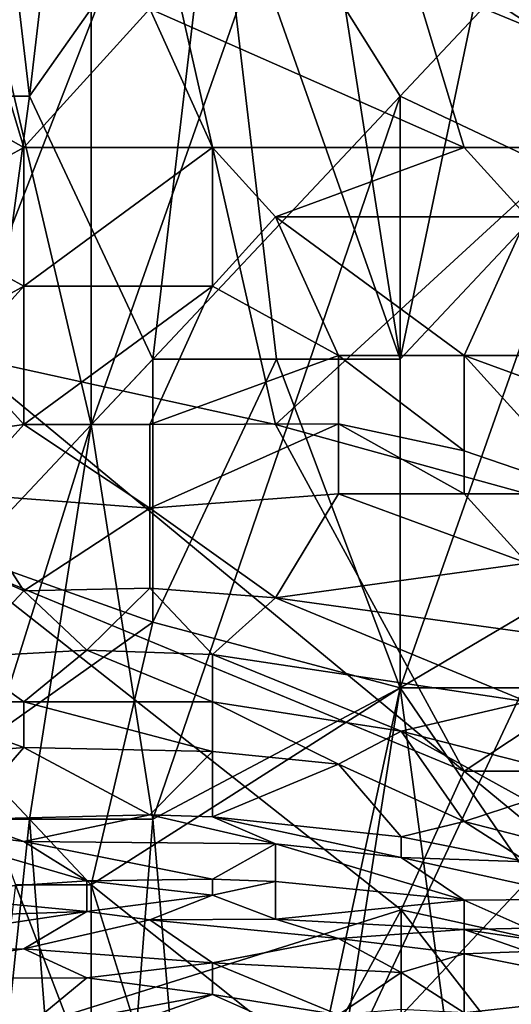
# Model space of a CAD drawing. Extents: x -0.375 to 0.375, y -0.309 to 0.309.
# Tile 23 of 226: x -0.255 to -0.238, y -0.244 to -0.21. Entities that reach past the tile are written whole.
import ezdxf

# ---------------------------------------------------------------- set-up
doc = ezdxf.new("R2010")
doc.units = 0

msp = doc.modelspace()

# ---------------------------------------------------------------- linework, layer by layer
for points in [[(-0.233485, -0.212234, 0.449892), (-0.229202, -0.191007, 0.449885), (-0.250618, -0.205159, 0.449859)], [(-0.256821, -0.194945, 0.55365), (-0.254717, -0.212845, 0.554801), (-0.252612, -0.194945, 0.556264)], [(-0.256821, -0.212845, 0.553539), (-0.254717, -0.212845, 0.554801), (-0.256821, -0.194945, 0.55365)], [(-0.254717, -0.212845, 0.554801), (-0.248403, -0.203895, 0.55829), (-0.252612, -0.194945, 0.556264)], [(-0.252612, -0.224032, 0.445131), (-0.256821, -0.206133, 0.445646), (-0.252612, -0.19942, 0.445199)], [(-0.252612, -0.224032, 0.445131), (-0.252612, -0.19942, 0.445199), (-0.246298, -0.206133, 0.444879)], [(-0.257042, -0.221669, 0.449892), (-0.250618, -0.205159, 0.449859), (-0.257042, -0.200441, 0.449845)], [(-0.23788, -0.201658, 0.562502), (-0.244194, -0.20837, 0.559937), (-0.242089, -0.221795, 0.559901)], [(-0.242089, -0.221795, 0.559901), (-0.235775, -0.215082, 0.562373), (-0.23788, -0.201658, 0.562502)], [(-0.254717, -0.212845, 0.554801), (-0.250508, -0.221795, 0.556574), (-0.248403, -0.203895, 0.55829)], [(-0.248403, -0.203895, 0.55829), (-0.250508, -0.221795, 0.556574), (-0.246298, -0.221795, 0.558351)], [(-0.244194, -0.20837, 0.559937), (-0.248403, -0.203895, 0.55829), (-0.242089, -0.221795, 0.559901)], [(-0.248403, -0.203895, 0.55829), (-0.246298, -0.221795, 0.558351), (-0.242089, -0.221795, 0.559901)], [(-0.257042, -0.221669, 0.449892), (-0.246335, -0.224027, 0.44991), (-0.250618, -0.205159, 0.449859)], [(-0.233485, -0.212234, 0.449892), (-0.250618, -0.205159, 0.449859), (-0.246335, -0.224027, 0.44991)], [(-0.231344, -0.214593, 0.350778), (-0.242052, -0.207517, 0.353014), (-0.23991, -0.205159, 0.353468)], [(-0.231344, -0.214593, 0.350778), (-0.23991, -0.205159, 0.353468), (-0.229202, -0.209876, 0.35211)], [(-0.256821, -0.237457, 0.445476), (-0.256821, -0.206133, 0.445646), (-0.252612, -0.224032, 0.445131)], [(-0.242089, -0.212845, 0.44476), (-0.252612, -0.224032, 0.445131), (-0.246298, -0.206133, 0.444879)], [(-0.242089, -0.212845, 0.44476), (-0.246298, -0.206133, 0.444879), (-0.235775, -0.206133, 0.444678)], [(-0.223147, -0.221795, 0.444644), (-0.242089, -0.212845, 0.44476), (-0.235775, -0.206133, 0.444678)], [(-0.257042, -0.207517, 0.352466), (-0.254901, -0.214593, 0.349901), (-0.259184, -0.212191, 0.350939)], [(-0.254901, -0.214593, 0.349901), (-0.257042, -0.207517, 0.352466), (-0.250618, -0.209876, 0.35216)], [(-0.23991, -0.214593, 0.350457), (-0.250618, -0.209876, 0.35216), (-0.242052, -0.207517, 0.353014)], [(-0.242052, -0.207517, 0.353014), (-0.231344, -0.214593, 0.350778), (-0.23991, -0.214593, 0.350457)], [(-0.248476, -0.214593, 0.350031), (-0.254901, -0.214593, 0.349901), (-0.250618, -0.209876, 0.35216)], [(-0.250618, -0.209876, 0.35216), (-0.23991, -0.214593, 0.350457), (-0.248476, -0.214593, 0.350031)], [(-0.259184, -0.216951, 0.348978), (-0.259184, -0.212191, 0.350939), (-0.254901, -0.214593, 0.349901)], [(-0.229202, -0.228744, 0.449817), (-0.233485, -0.212234, 0.449892), (-0.246335, -0.224027, 0.44991)], [(-0.256821, -0.228507, 0.552978), (-0.254717, -0.212845, 0.554801), (-0.256821, -0.212845, 0.553539)], [(-0.254717, -0.212845, 0.554801), (-0.256821, -0.228507, 0.552978), (-0.250508, -0.221795, 0.556574)], [(-0.250508, -0.237457, 0.444943), (-0.252612, -0.224032, 0.445131), (-0.242089, -0.212845, 0.44476)], [(-0.250508, -0.237457, 0.444943), (-0.242089, -0.212845, 0.44476), (-0.242089, -0.232982, 0.444728)], [(-0.242089, -0.232982, 0.444728), (-0.242089, -0.212845, 0.44476), (-0.223147, -0.221795, 0.444644)], [(-0.254901, -0.21931, 0.346932), (-0.259184, -0.216951, 0.348978), (-0.254901, -0.214593, 0.349901)], [(-0.254901, -0.214593, 0.349901), (-0.248476, -0.214593, 0.350031), (-0.254901, -0.21931, 0.346932)], [(-0.254901, -0.21931, 0.346932), (-0.248476, -0.214593, 0.350031), (-0.248476, -0.21931, 0.346761)], [(-0.246335, -0.216951, 0.34852), (-0.248476, -0.214593, 0.350031), (-0.23991, -0.214593, 0.350457)], [(-0.248476, -0.21931, 0.346761), (-0.248476, -0.214593, 0.350031), (-0.246335, -0.216951, 0.34852)], [(-0.246335, -0.216951, 0.34852), (-0.23991, -0.214593, 0.350457), (-0.237769, -0.216951, 0.349395)], [(-0.237769, -0.216951, 0.349395), (-0.23991, -0.214593, 0.350457), (-0.231344, -0.214593, 0.350778)], [(-0.242089, -0.232982, 0.558788), (-0.235775, -0.215082, 0.562373), (-0.242089, -0.221795, 0.559901)], [(-0.242089, -0.232982, 0.558788), (-0.23788, -0.232982, 0.560057), (-0.235775, -0.215082, 0.562373)], [(-0.259184, -0.216951, 0.348978), (-0.254901, -0.21931, 0.346932), (-0.259184, -0.221669, 0.345998)], [(-0.248476, -0.21931, 0.346761), (-0.246335, -0.216951, 0.34852), (-0.244193, -0.221669, 0.34526)], [(-0.23991, -0.221669, 0.345991), (-0.246335, -0.216951, 0.34852), (-0.237769, -0.216951, 0.349395)], [(-0.23991, -0.221669, 0.345991), (-0.244193, -0.221669, 0.34526), (-0.246335, -0.216951, 0.34852)], [(-0.235627, -0.221669, 0.346773), (-0.23991, -0.221669, 0.345991), (-0.237769, -0.216951, 0.349395)], [(-0.259184, -0.221669, 0.345998), (-0.254901, -0.21931, 0.346932), (-0.257042, -0.221669, 0.345451)], [(-0.257042, -0.221669, 0.345451), (-0.254901, -0.21931, 0.346932), (-0.254901, -0.224027, 0.34281)], [(-0.254901, -0.224027, 0.34281), (-0.254901, -0.21931, 0.346932), (-0.248476, -0.21931, 0.346761)], [(-0.254901, -0.224027, 0.34281), (-0.248476, -0.21931, 0.346761), (-0.250618, -0.224027, 0.34253)], [(-0.248476, -0.21931, 0.346761), (-0.244193, -0.221669, 0.34526), (-0.250618, -0.224027, 0.34253)], [(-0.259184, -0.224628, 0.343187), (-0.257042, -0.221669, 0.345451), (-0.254901, -0.224027, 0.34281)], [(-0.23991, -0.23582, 0.449831), (-0.246335, -0.224027, 0.44991), (-0.257042, -0.221669, 0.449892)], [(-0.257042, -0.228744, 0.449881), (-0.23991, -0.23582, 0.449831), (-0.257042, -0.221669, 0.449892)], [(-0.250508, -0.221795, 0.556574), (-0.256821, -0.228507, 0.552978), (-0.250508, -0.230745, 0.55594)], [(-0.250618, -0.224027, 0.34253), (-0.244193, -0.221669, 0.34526), (-0.244193, -0.223993, 0.343187)], [(-0.250508, -0.221795, 0.556574), (-0.250508, -0.230745, 0.55594), (-0.246298, -0.221795, 0.558351)], [(-0.250508, -0.230745, 0.55594), (-0.242089, -0.232982, 0.558788), (-0.246298, -0.221795, 0.558351)], [(-0.242089, -0.232982, 0.558788), (-0.242089, -0.221795, 0.559901), (-0.246298, -0.221795, 0.558351)], [(-0.23991, -0.224917, 0.343187), (-0.244193, -0.221669, 0.34526), (-0.23991, -0.221669, 0.345991)], [(-0.244193, -0.223993, 0.343187), (-0.244193, -0.221669, 0.34526), (-0.23991, -0.224917, 0.343187)], [(-0.242089, -0.232982, 0.444728), (-0.223147, -0.221795, 0.444644), (-0.225252, -0.257594, 0.444608)], [(-0.23991, -0.221669, 0.345991), (-0.235627, -0.221669, 0.346773), (-0.233485, -0.224027, 0.34559)], [(-0.233485, -0.224027, 0.34559), (-0.235627, -0.226386, 0.343092), (-0.23991, -0.221669, 0.345991)], [(-0.23991, -0.221669, 0.345991), (-0.235627, -0.226386, 0.343092), (-0.23991, -0.224917, 0.343187)], [(-0.259184, -0.224628, 0.343187), (-0.254901, -0.224027, 0.34281), (-0.257042, -0.226386, 0.340554)], [(-0.257042, -0.226386, 0.340554), (-0.254901, -0.224027, 0.34281), (-0.250618, -0.226866, 0.33931)], [(-0.254717, -0.237457, 0.445233), (-0.256821, -0.237457, 0.445476), (-0.252612, -0.224032, 0.445131)], [(-0.250618, -0.226866, 0.33931), (-0.254901, -0.224027, 0.34281), (-0.250618, -0.224027, 0.34253)], [(-0.250508, -0.237457, 0.444943), (-0.254717, -0.237457, 0.445233), (-0.252612, -0.224032, 0.445131)], [(-0.250618, -0.224027, 0.34253), (-0.244193, -0.223993, 0.343187), (-0.250618, -0.226866, 0.33931)], [(-0.250618, -0.226866, 0.33931), (-0.244193, -0.223993, 0.343187), (-0.244193, -0.226386, 0.340651)], [(-0.23991, -0.23582, 0.449831), (-0.229202, -0.228744, 0.449817), (-0.246335, -0.224027, 0.44991)], [(-0.244193, -0.223993, 0.343187), (-0.23991, -0.226386, 0.341754), (-0.244193, -0.226386, 0.340651)], [(-0.23991, -0.224917, 0.343187), (-0.23991, -0.226386, 0.341754), (-0.244193, -0.223993, 0.343187)], [(-0.235627, -0.226386, 0.343092), (-0.23991, -0.226386, 0.341754), (-0.23991, -0.224917, 0.343187)], [(-0.254901, -0.229684, 0.335434), (-0.257042, -0.228744, 0.337383), (-0.257042, -0.226386, 0.340554)], [(-0.250618, -0.226866, 0.33931), (-0.254901, -0.229684, 0.335434), (-0.257042, -0.226386, 0.340554)], [(-0.244193, -0.226386, 0.340651), (-0.246335, -0.229927, 0.335434), (-0.250618, -0.226866, 0.33931)], [(-0.237769, -0.228744, 0.339688), (-0.246335, -0.229927, 0.335434), (-0.244193, -0.226386, 0.340651)], [(-0.23991, -0.226386, 0.341754), (-0.237769, -0.228744, 0.339688), (-0.244193, -0.226386, 0.340651)], [(-0.23991, -0.226386, 0.341754), (-0.235627, -0.226386, 0.343092), (-0.237769, -0.228744, 0.339688)], [(-0.254901, -0.229684, 0.335434), (-0.250618, -0.226866, 0.33931), (-0.250618, -0.229594, 0.335434)], [(-0.250618, -0.226866, 0.33931), (-0.246335, -0.229927, 0.335434), (-0.250618, -0.229594, 0.335434)], [(-0.256821, -0.228507, 0.552978), (-0.256821, -0.23522, 0.552557), (-0.250508, -0.230745, 0.55594)], [(-0.254901, -0.229684, 0.335434), (-0.257042, -0.231936, 0.331558), (-0.257042, -0.228744, 0.337383)], [(-0.242052, -0.240537, 0.449859), (-0.23991, -0.23582, 0.449831), (-0.257042, -0.228744, 0.449881)], [(-0.257042, -0.245254, 0.449816), (-0.242052, -0.240537, 0.449859), (-0.257042, -0.228744, 0.449881)], [(-0.246335, -0.229927, 0.335434), (-0.237769, -0.228744, 0.339688), (-0.237769, -0.231103, 0.336301)], [(-0.231344, -0.23582, 0.449758), (-0.229202, -0.228744, 0.449817), (-0.23991, -0.23582, 0.449831)], [(-0.252759, -0.231698, 0.331558), (-0.257042, -0.231936, 0.331558), (-0.254901, -0.229684, 0.335434)], [(-0.250618, -0.229594, 0.335434), (-0.252759, -0.231698, 0.331558), (-0.254901, -0.229684, 0.335434)], [(-0.248476, -0.231852, 0.331558), (-0.252759, -0.231698, 0.331558), (-0.250618, -0.229594, 0.335434)], [(-0.250618, -0.229594, 0.335434), (-0.246335, -0.229927, 0.335434), (-0.248476, -0.231852, 0.331558)], [(-0.248476, -0.231852, 0.331558), (-0.246335, -0.229927, 0.335434), (-0.237769, -0.233461, 0.332009)], [(-0.237769, -0.231103, 0.336301), (-0.237769, -0.233461, 0.332009), (-0.246335, -0.229927, 0.335434)], [(-0.252612, -0.239694, 0.554187), (-0.250508, -0.230745, 0.55594), (-0.256821, -0.23522, 0.552557)], [(-0.252612, -0.239694, 0.554187), (-0.242089, -0.232982, 0.558788), (-0.250508, -0.230745, 0.55594)], [(-0.252759, -0.231698, 0.331558), (-0.254901, -0.233461, 0.327776), (-0.257042, -0.231936, 0.331558)], [(-0.248476, -0.233461, 0.328023), (-0.254901, -0.233461, 0.327776), (-0.252759, -0.231698, 0.331558)], [(-0.248476, -0.231852, 0.331558), (-0.248476, -0.233461, 0.328023), (-0.252759, -0.231698, 0.331558)], [(-0.237769, -0.233461, 0.332009), (-0.242052, -0.234459, 0.327681), (-0.248476, -0.231852, 0.331558)], [(-0.248476, -0.231852, 0.331558), (-0.242052, -0.234459, 0.327681), (-0.248476, -0.233461, 0.328023)], [(-0.254901, -0.233461, 0.327776), (-0.259184, -0.233461, 0.328969), (-0.257042, -0.231936, 0.331558)], [(-0.244194, -0.246407, 0.556232), (-0.242089, -0.232982, 0.558788), (-0.252612, -0.239694, 0.554187)], [(-0.248403, -0.262069, 0.444749), (-0.250508, -0.237457, 0.444943), (-0.242089, -0.232982, 0.444728)], [(-0.248403, -0.262069, 0.444749), (-0.242089, -0.232982, 0.444728), (-0.23788, -0.264306, 0.444643)], [(-0.244194, -0.246407, 0.556232), (-0.23788, -0.232982, 0.560057), (-0.242089, -0.232982, 0.558788)], [(-0.235775, -0.237457, 0.559915), (-0.23788, -0.232982, 0.560057), (-0.244194, -0.246407, 0.556232)], [(-0.225252, -0.257594, 0.444608), (-0.23788, -0.264306, 0.444643), (-0.242089, -0.232982, 0.444728)], [(-0.259184, -0.233461, 0.328969), (-0.254901, -0.233461, 0.327776), (-0.254901, -0.235012, 0.323805)], [(-0.259184, -0.235386, 0.323805), (-0.259184, -0.233461, 0.328969), (-0.254901, -0.235012, 0.323805)], [(-0.254901, -0.235012, 0.323805), (-0.254901, -0.233461, 0.327776), (-0.248476, -0.235153, 0.323805)], [(-0.254901, -0.233461, 0.327776), (-0.248476, -0.233461, 0.328023), (-0.248476, -0.235153, 0.323805)], [(-0.248476, -0.233461, 0.328023), (-0.242052, -0.234459, 0.327681), (-0.244193, -0.235588, 0.323805)], [(-0.248476, -0.235153, 0.323805), (-0.248476, -0.233461, 0.328023), (-0.244193, -0.235588, 0.323805)], [(-0.233485, -0.236649, 0.327681), (-0.242052, -0.234459, 0.327681), (-0.237769, -0.233461, 0.332009)], [(-0.23991, -0.237537, 0.319928), (-0.244193, -0.235588, 0.323805), (-0.242052, -0.234459, 0.327681)], [(-0.233485, -0.236649, 0.327681), (-0.237769, -0.236835, 0.323805), (-0.242052, -0.234459, 0.327681)], [(-0.23991, -0.237537, 0.319928), (-0.242052, -0.234459, 0.327681), (-0.237769, -0.236835, 0.323805)], [(-0.259184, -0.235386, 0.323805), (-0.254901, -0.235012, 0.323805), (-0.257042, -0.237462, 0.316052)], [(-0.257042, -0.237462, 0.316052), (-0.254901, -0.235012, 0.323805), (-0.250618, -0.237304, 0.316052)], [(-0.255193, -0.239694, 0.552995), (-0.252612, -0.239694, 0.554187), (-0.256821, -0.23522, 0.552557)], [(-0.254901, -0.235012, 0.323805), (-0.248476, -0.235153, 0.323805), (-0.250618, -0.237304, 0.316052)], [(-0.250618, -0.237304, 0.316052), (-0.248476, -0.235153, 0.323805), (-0.248476, -0.237372, 0.316052)], [(-0.248476, -0.235153, 0.323805), (-0.244193, -0.235588, 0.323805), (-0.248476, -0.237372, 0.316052)], [(-0.248476, -0.237372, 0.316052), (-0.244193, -0.235588, 0.323805), (-0.242052, -0.238052, 0.316052)], [(-0.244193, -0.235588, 0.323805), (-0.23991, -0.237537, 0.319928), (-0.242052, -0.238052, 0.316052)], [(-0.242052, -0.240537, 0.449859), (-0.231344, -0.242896, 0.449831), (-0.23991, -0.23582, 0.449831)], [(-0.231344, -0.242896, 0.449831), (-0.231344, -0.23582, 0.449758), (-0.23991, -0.23582, 0.449831)], [(-0.23991, -0.237537, 0.319928), (-0.237769, -0.236835, 0.323805), (-0.235627, -0.238636, 0.319928)], [(-0.254901, -0.238211, 0.312176), (-0.259184, -0.237681, 0.316052), (-0.257042, -0.237462, 0.316052)], [(-0.254901, -0.238211, 0.312176), (-0.257042, -0.237462, 0.316052), (-0.250618, -0.237304, 0.316052)], [(-0.256821, -0.257594, 0.44531), (-0.256821, -0.237457, 0.445476), (-0.254717, -0.237457, 0.445233)], [(-0.256821, -0.257594, 0.44531), (-0.254717, -0.237457, 0.445233), (-0.252612, -0.264306, 0.444914)], [(-0.246335, -0.238295, 0.312176), (-0.254901, -0.238211, 0.312176), (-0.250618, -0.237304, 0.316052)], [(-0.252612, -0.264306, 0.444914), (-0.254717, -0.237457, 0.445233), (-0.250508, -0.237457, 0.444943)], [(-0.252612, -0.264306, 0.444914), (-0.250508, -0.237457, 0.444943), (-0.248403, -0.262069, 0.444749)], [(-0.246335, -0.238295, 0.312176), (-0.250618, -0.237304, 0.316052), (-0.248476, -0.237372, 0.316052)], [(-0.242052, -0.238052, 0.316052), (-0.242052, -0.238759, 0.312176), (-0.248476, -0.237372, 0.316052)], [(-0.242052, -0.238759, 0.312176), (-0.246335, -0.238295, 0.312176), (-0.248476, -0.237372, 0.316052)], [(-0.23788, -0.246407, 0.557815), (-0.235775, -0.237457, 0.559915), (-0.244194, -0.246407, 0.556232)], [(-0.237769, -0.238905, 0.316052), (-0.242052, -0.238052, 0.316052), (-0.23991, -0.237537, 0.319928)], [(-0.235627, -0.238636, 0.319928), (-0.237769, -0.238905, 0.316052), (-0.23991, -0.237537, 0.319928)], [(-0.259184, -0.237681, 0.316052), (-0.254901, -0.238211, 0.312176), (-0.252759, -0.239554, 0.304423)], [(-0.259184, -0.239986, 0.304423), (-0.259184, -0.237681, 0.316052), (-0.252759, -0.239554, 0.304423)], [(-0.246335, -0.238295, 0.312176), (-0.248476, -0.239502, 0.304423), (-0.254901, -0.238211, 0.312176)], [(-0.252759, -0.239554, 0.304423), (-0.254901, -0.238211, 0.312176), (-0.248476, -0.239502, 0.304423)], [(-0.248476, -0.239502, 0.304423), (-0.246335, -0.238295, 0.312176), (-0.246335, -0.239581, 0.304423)], [(-0.246335, -0.238295, 0.312176), (-0.242052, -0.238759, 0.312176), (-0.23991, -0.240216, 0.304423)], [(-0.246335, -0.239581, 0.304423), (-0.246335, -0.238295, 0.312176), (-0.23991, -0.240216, 0.304423)], [(-0.242052, -0.238759, 0.312176), (-0.242052, -0.238052, 0.316052), (-0.237769, -0.238905, 0.316052)], [(-0.242052, -0.238759, 0.312176), (-0.237769, -0.238905, 0.316052), (-0.235627, -0.240174, 0.312176)], [(-0.23991, -0.240216, 0.304423), (-0.242052, -0.238759, 0.312176), (-0.235627, -0.240174, 0.312176)], [(-0.252759, -0.239554, 0.304423), (-0.252759, -0.240595, 0.29667), (-0.259184, -0.239986, 0.304423)], [(-0.252759, -0.239554, 0.304423), (-0.248476, -0.239502, 0.304423), (-0.248476, -0.240041, 0.300547)], [(-0.248476, -0.240041, 0.300547), (-0.252759, -0.240595, 0.29667), (-0.252759, -0.239554, 0.304423)], [(-0.248476, -0.240041, 0.300547), (-0.248476, -0.239502, 0.304423), (-0.246335, -0.239581, 0.304423)], [(-0.248476, -0.240041, 0.300547), (-0.246335, -0.239581, 0.304423), (-0.246335, -0.240855, 0.292794)], [(-0.23991, -0.240216, 0.304423), (-0.246335, -0.240855, 0.292794), (-0.246335, -0.239581, 0.304423)], [(-0.255193, -0.239694, 0.552995), (-0.256821, -0.253119, 0.55065), (-0.252612, -0.246407, 0.553396)], [(-0.255193, -0.239694, 0.552995), (-0.252612, -0.246407, 0.553396), (-0.252612, -0.239694, 0.554187)], [(-0.250508, -0.246407, 0.554219), (-0.244194, -0.246407, 0.556232), (-0.252612, -0.239694, 0.554187)], [(-0.250508, -0.246407, 0.554219), (-0.252612, -0.239694, 0.554187), (-0.252612, -0.246407, 0.553396)], [(-0.252759, -0.240595, 0.29667), (-0.261325, -0.240882, 0.300547), (-0.259184, -0.239986, 0.304423)], [(-0.250618, -0.240888, 0.292794), (-0.252759, -0.240595, 0.29667), (-0.248476, -0.240041, 0.300547)], [(-0.248476, -0.240041, 0.300547), (-0.246335, -0.240855, 0.292794), (-0.250618, -0.240888, 0.292794)], [(-0.246335, -0.240855, 0.292794), (-0.23991, -0.240216, 0.304423), (-0.23991, -0.241217, 0.292794)], [(-0.237769, -0.241165, 0.29667), (-0.23991, -0.240216, 0.304423), (-0.235627, -0.240174, 0.312176)], [(-0.23991, -0.241217, 0.292794), (-0.23991, -0.240216, 0.304423), (-0.237769, -0.241165, 0.29667)], [(-0.261325, -0.241883, 0.292794), (-0.261325, -0.240882, 0.300547), (-0.252759, -0.240595, 0.29667)], [(-0.261325, -0.241883, 0.292794), (-0.252759, -0.240595, 0.29667), (-0.254901, -0.241868, 0.285041)], [(-0.248476, -0.25233, 0.449823), (-0.242052, -0.240537, 0.449859), (-0.257042, -0.245254, 0.449816)], [(-0.254901, -0.241868, 0.285041), (-0.252759, -0.240595, 0.29667), (-0.250618, -0.240888, 0.292794)], [(-0.248476, -0.25233, 0.449823), (-0.242052, -0.257047, 0.449837), (-0.242052, -0.240537, 0.449859)], [(-0.242052, -0.240537, 0.449859), (-0.229202, -0.257047, 0.449837), (-0.231344, -0.242896, 0.449831)], [(-0.242052, -0.257047, 0.449837), (-0.229202, -0.257047, 0.449837), (-0.242052, -0.240537, 0.449859)], [(-0.254901, -0.241868, 0.285041), (-0.250618, -0.240888, 0.292794), (-0.248476, -0.242348, 0.273412)], [(-0.250618, -0.240888, 0.292794), (-0.246335, -0.240855, 0.292794), (-0.244193, -0.241517, 0.285041)], [(-0.248476, -0.242348, 0.273412), (-0.250618, -0.240888, 0.292794), (-0.244193, -0.241517, 0.285041)], [(-0.246335, -0.240855, 0.292794), (-0.23991, -0.241217, 0.292794), (-0.244193, -0.241517, 0.285041)], [(-0.244193, -0.241517, 0.285041), (-0.23991, -0.241217, 0.292794), (-0.23991, -0.242043, 0.281165)], [(-0.23991, -0.241217, 0.292794), (-0.237769, -0.241165, 0.29667), (-0.231344, -0.242502, 0.288917)], [(-0.23991, -0.241217, 0.292794), (-0.231344, -0.242502, 0.288917), (-0.237769, -0.241959, 0.285041)], [(-0.23991, -0.242043, 0.281165), (-0.23991, -0.241217, 0.292794), (-0.237769, -0.241959, 0.285041)], [(-0.248476, -0.242348, 0.273412), (-0.244193, -0.241517, 0.285041), (-0.242052, -0.242677, 0.269536)], [(-0.242052, -0.242677, 0.269536), (-0.244193, -0.241517, 0.285041), (-0.23991, -0.242043, 0.281165)], [(-0.261325, -0.242875, 0.281165), (-0.261325, -0.241883, 0.292794), (-0.254901, -0.241868, 0.285041)], [(-0.261325, -0.242875, 0.281165), (-0.254901, -0.241868, 0.285041), (-0.252759, -0.24286, 0.269536)], [(-0.252759, -0.24286, 0.269536), (-0.254901, -0.241868, 0.285041), (-0.248476, -0.242348, 0.273412)], [(-0.237769, -0.241959, 0.285041), (-0.233485, -0.243333, 0.269536), (-0.23991, -0.242043, 0.281165)], [(-0.23991, -0.242043, 0.281165), (-0.23991, -0.244053, 0.250154), (-0.242052, -0.242677, 0.269536)], [(-0.23991, -0.244053, 0.250154), (-0.23991, -0.242043, 0.281165), (-0.233485, -0.243333, 0.269536)], [(-0.248476, -0.243428, 0.257906), (-0.252759, -0.24286, 0.269536), (-0.248476, -0.242348, 0.273412)], [(-0.248476, -0.242348, 0.273412), (-0.242052, -0.242677, 0.269536), (-0.244193, -0.244118, 0.246277)], [(-0.248476, -0.243428, 0.257906), (-0.248476, -0.242348, 0.273412), (-0.244193, -0.244118, 0.246277)], [(-0.254901, -0.244624, 0.246277), (-0.261325, -0.242875, 0.281165), (-0.252759, -0.24286, 0.269536)], [(-0.261325, -0.244705, 0.25403), (-0.261325, -0.242875, 0.281165), (-0.254901, -0.244624, 0.246277)], [(-0.254901, -0.244624, 0.246277), (-0.252759, -0.24286, 0.269536), (-0.248476, -0.243428, 0.257906)], [(-0.242052, -0.242677, 0.269536), (-0.242052, -0.243936, 0.250154), (-0.244193, -0.244118, 0.246277)], [(-0.242052, -0.242677, 0.269536), (-0.23991, -0.244053, 0.250154), (-0.242052, -0.243936, 0.250154)], [(-0.252759, -0.24495, 0.238524), (-0.254901, -0.244624, 0.246277), (-0.248476, -0.243428, 0.257906)], [(-0.252759, -0.24495, 0.238524), (-0.248476, -0.243428, 0.257906), (-0.246335, -0.244373, 0.242401)], [(-0.248476, -0.243428, 0.257906), (-0.244193, -0.244118, 0.246277), (-0.246335, -0.244373, 0.242401)], [(-0.23991, -0.244053, 0.250154), (-0.233485, -0.243333, 0.269536), (-0.231344, -0.244061, 0.261783)]]:
    msp.add_3dface(points)

doc.saveas('drawing.dxf')
